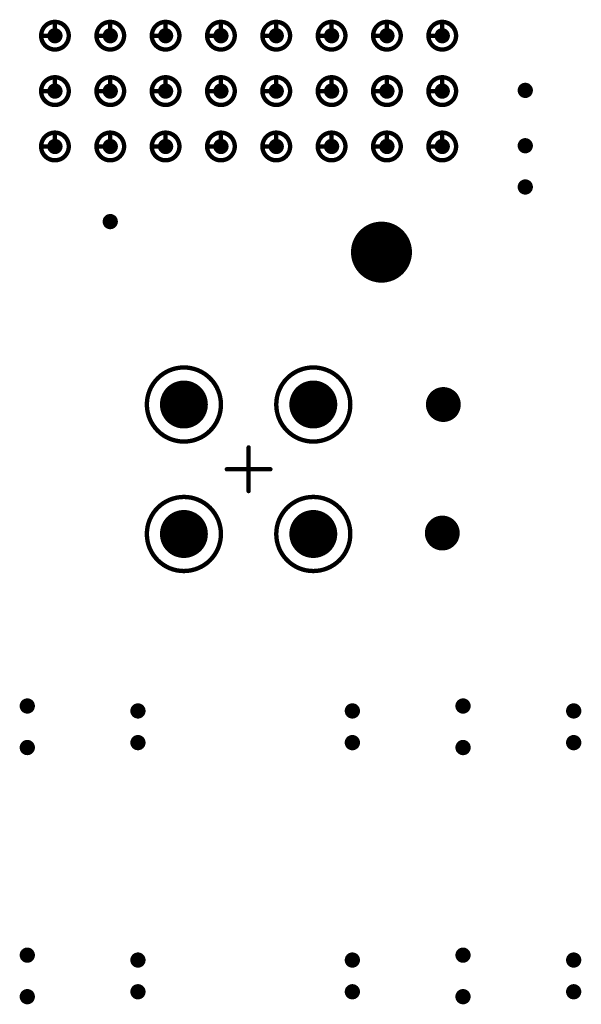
# Model space of a CAD drawing. Header units: millimetres. Extents: x 62 to 363, y 42 to 391.
# Tile 174 of 216: x 288 to 301, y 180 to 203. Entities that reach past the tile are written whole.
import ezdxf

# ---------------------------------------------------------------- set-up
doc = ezdxf.new("R2010")
doc.units = ezdxf.units.MM
for name, color, linetype in [('Mechanical8', 56, 'Continuous'), ('PadHoleLayer', 156, 'Continuous'), ('ViaHoleLayer', 16, 'Continuous')]:
    doc.layers.add(name, color=color, linetype=linetype)

# ---------------------------------------------------------------- blocks, each defined once
blk = doc.blocks.new('_150_80_B_1749')
at = {"layer": 'PadHoleLayer', "const_width": 0.4}
blk.add_lwpolyline([(-0.2, 0, 1), (0.2, 0, 1)], format="xyb", close=True, dxfattribs=at)
blk = doc.blocks.new('_150_80_B_1750')
at = {"layer": 'PadHoleLayer', "const_width": 0.4}
blk.add_lwpolyline([(-0.2, 0, 1), (0.2, 0, 1)], format="xyb", close=True, dxfattribs=at)
blk = doc.blocks.new('SAMTEC_SEAM_50_02_0_L_08_2_A_GP_K_TR_1848')
at = {"layer": 'Mechanical8'}
for points, const_width in [([(-30.798, 4.445, 1), (-31.433, 4.445, 1)], 0.1), ([(-31.14, 4.763, 1), (-31.09, 4.763, 1)], 0.05), ([(-29.528, 4.445, 1), (-30.163, 4.445, 1)], 0.1), ([(-29.87, 4.763, 1), (-29.82, 4.763, 1)], 0.05), ([(-28.258, 4.445, 1), (-28.892, 4.445, 1)], 0.1), ([(-28.6, 4.763, 1), (-28.55, 4.763, 1)], 0.05), ([(-31.457, 4.445, 1), (-31.408, 4.445, 1)], 0.05), ([(-31.14, 4.445, 1), (-31.09, 4.445, 1)], 0.05), ([(-31.14, 4.445, 1), (-31.09, 4.445, 1)], 0.05), ([(-30.823, 4.445, 1), (-30.773, 4.445, 1)], 0.05), ([(-30.823, 4.445, 1), (-30.773, 4.445, 1)], 0.05), ([(-30.187, 4.445, 1), (-30.138, 4.445, 1)], 0.05), ([(-29.87, 4.445, 1), (-29.82, 4.445, 1)], 0.05), ([(-29.87, 4.445, 1), (-29.82, 4.445, 1)], 0.05), ([(-29.553, 4.445, 1), (-29.503, 4.445, 1)], 0.05), ([(-29.553, 4.445, 1), (-29.503, 4.445, 1)], 0.05), ([(-28.917, 4.445, 1), (-28.868, 4.445, 1)], 0.05), ([(-28.6, 4.445, 1), (-28.55, 4.445, 1)], 0.05), ([(-28.6, 4.445, 1), (-28.55, 4.445, 1)], 0.05), ([(-28.283, 4.445, 1), (-28.233, 4.445, 1)], 0.05), ([(-28.283, 4.445, 1), (-28.233, 4.445, 1)], 0.05), ([(-30.798, 3.175, 1), (-31.433, 3.175, 1)], 0.1), ([(-31.14, 3.493, 1), (-31.09, 3.493, 1)], 0.05), ([(-29.528, 3.175, 1), (-30.163, 3.175, 1)], 0.1), ([(-29.87, 3.493, 1), (-29.82, 3.493, 1)], 0.05), ([(-28.258, 3.175, 1), (-28.892, 3.175, 1)], 0.1), ([(-28.6, 3.493, 1), (-28.55, 3.493, 1)], 0.05), ([(-31.457, 3.175, 1), (-31.408, 3.175, 1)], 0.05), ([(-31.14, 3.175, 1), (-31.09, 3.175, 1)], 0.05), ([(-31.14, 3.175, 1), (-31.09, 3.175, 1)], 0.05), ([(-30.823, 3.175, 1), (-30.773, 3.175, 1)], 0.05), ([(-30.823, 3.175, 1), (-30.773, 3.175, 1)], 0.05), ([(-30.187, 3.175, 1), (-30.138, 3.175, 1)], 0.05), ([(-29.87, 3.175, 1), (-29.82, 3.175, 1)], 0.05), ([(-29.87, 3.175, 1), (-29.82, 3.175, 1)], 0.05), ([(-29.553, 3.175, 1), (-29.503, 3.175, 1)], 0.05), ([(-29.553, 3.175, 1), (-29.503, 3.175, 1)], 0.05), ([(-28.917, 3.175, 1), (-28.868, 3.175, 1)], 0.05), ([(-28.6, 3.175, 1), (-28.55, 3.175, 1)], 0.05), ([(-28.6, 3.175, 1), (-28.55, 3.175, 1)], 0.05), ([(-28.283, 3.175, 1), (-28.233, 3.175, 1)], 0.05), ([(-28.283, 3.175, 1), (-28.233, 3.175, 1)], 0.05), ([(-39.155, 1.485, 1), (-40.855, 1.485, 1)], 0.1), ([(-36.185, 1.485, 1), (-37.885, 1.485, 1)], 0.1), ([(-30.798, 1.905, 1), (-31.433, 1.905, 1)], 0.1), ([(-31.14, 2.223, 1), (-31.09, 2.223, 1)], 0.05), ([(-29.528, 1.905, 1), (-30.163, 1.905, 1)], 0.1), ([(-29.87, 2.223, 1), (-29.82, 2.223, 1)], 0.05), ([(-28.258, 1.905, 1), (-28.892, 1.905, 1)], 0.1), ([(-28.6, 2.223, 1), (-28.55, 2.223, 1)], 0.05), ([(-39.505, 1.485, 1), (-40.505, 1.485, 1)], 0.1), ([(-40.03, 1.985, 1), (-39.98, 1.985, 1)], 0.05), ([(-36.535, 1.485, 1), (-37.535, 1.485, 1)], 0.1), ([(-37.06, 1.985, 1), (-37.01, 1.985, 1)], 0.05), ([(-31.457, 1.905, 1), (-31.408, 1.905, 1)], 0.05), ([(-31.14, 1.905, 1), (-31.09, 1.905, 1)], 0.05), ([(-31.14, 1.905, 1), (-31.09, 1.905, 1)], 0.05), ([(-30.823, 1.905, 1), (-30.773, 1.905, 1)], 0.05), ([(-30.823, 1.905, 1), (-30.773, 1.905, 1)], 0.05), ([(-30.187, 1.905, 1), (-30.138, 1.905, 1)], 0.05), ([(-29.87, 1.905, 1), (-29.82, 1.905, 1)], 0.05), ([(-29.87, 1.905, 1), (-29.82, 1.905, 1)], 0.05), ([(-29.553, 1.905, 1), (-29.503, 1.905, 1)], 0.05), ([(-29.553, 1.905, 1), (-29.503, 1.905, 1)], 0.05), ([(-28.917, 1.905, 1), (-28.868, 1.905, 1)], 0.05), ([(-28.6, 1.905, 1), (-28.55, 1.905, 1)], 0.05), ([(-28.6, 1.905, 1), (-28.55, 1.905, 1)], 0.05), ([(-28.283, 1.905, 1), (-28.233, 1.905, 1)], 0.05), ([(-28.283, 1.905, 1), (-28.233, 1.905, 1)], 0.05), ([(-40.88, 1.485, 1), (-40.83, 1.485, 1)], 0.05), ([(-40.53, 1.485, 1), (-40.48, 1.485, 1)], 0.05), ([(-40.53, 1.485, 1), (-40.48, 1.485, 1)], 0.05), ([(-40.03, 1.485, 1), (-39.98, 1.485, 1)], 0.05), ([(-40.03, 1.485, 1), (-39.98, 1.485, 1)], 0.05), ([(-40.03, 1.485, 1), (-39.98, 1.485, 1)], 0.05), ([(-40.03, 1.485, 1), (-39.98, 1.485, 1)], 0.05), ([(-39.53, 1.485, 1), (-39.48, 1.485, 1)], 0.05), ([(-39.53, 1.485, 1), (-39.48, 1.485, 1)], 0.05), ([(-39.18, 1.485, 1), (-39.13, 1.485, 1)], 0.05), ([(-37.91, 1.485, 1), (-37.86, 1.485, 1)], 0.05), ([(-37.56, 1.485, 1), (-37.51, 1.485, 1)], 0.05), ([(-37.56, 1.485, 1), (-37.51, 1.485, 1)], 0.05), ([(-37.06, 1.485, 1), (-37.01, 1.485, 1)], 0.05), ([(-37.06, 1.485, 1), (-37.01, 1.485, 1)], 0.05), ([(-37.06, 1.485, 1), (-37.01, 1.485, 1)], 0.05), ([(-37.06, 1.485, 1), (-37.01, 1.485, 1)], 0.05), ([(-36.56, 1.485, 1), (-36.51, 1.485, 1)], 0.05), ([(-36.56, 1.485, 1), (-36.51, 1.485, 1)], 0.05), ([(-36.21, 1.485, 1), (-36.16, 1.485, 1)], 0.05), ([(-40.03, 0.985, 1), (-39.98, 0.985, 1)], 0.05), ([(-37.06, 0.985, 1), (-37.01, 0.985, 1)], 0.05), ([(-30.798, 0.635, 1), (-31.433, 0.635, 1)], 0.1), ([(-31.14, 0.953, 1), (-31.09, 0.953, 1)], 0.05), ([(-29.528, 0.635, 1), (-30.163, 0.635, 1)], 0.1), ([(-29.87, 0.953, 1), (-29.82, 0.953, 1)], 0.05), ([(-28.258, 0.635, 1), (-28.892, 0.635, 1)], 0.1), ([(-28.6, 0.953, 1), (-28.55, 0.953, 1)], 0.05), ([(-31.457, 0.635, 1), (-31.408, 0.635, 1)], 0.05), ([(-31.14, 0.635, 1), (-31.09, 0.635, 1)], 0.05), ([(-31.14, 0.635, 1), (-31.09, 0.635, 1)], 0.05), ([(-30.823, 0.635, 1), (-30.773, 0.635, 1)], 0.05), ([(-30.823, 0.635, 1), (-30.773, 0.635, 1)], 0.05), ([(-30.187, 0.635, 1), (-30.138, 0.635, 1)], 0.05), ([(-29.87, 0.635, 1), (-29.82, 0.635, 1)], 0.05), ([(-29.87, 0.635, 1), (-29.82, 0.635, 1)], 0.05), ([(-29.553, 0.635, 1), (-29.503, 0.635, 1)], 0.05), ([(-29.553, 0.635, 1), (-29.503, 0.635, 1)], 0.05), ([(-28.917, 0.635, 1), (-28.868, 0.635, 1)], 0.05), ([(-28.6, 0.635, 1), (-28.55, 0.635, 1)], 0.05), ([(-28.6, 0.635, 1), (-28.55, 0.635, 1)], 0.05), ([(-28.283, 0.635, 1), (-28.233, 0.635, 1)], 0.05), ([(-28.283, 0.635, 1), (-28.233, 0.635, 1)], 0.05), ([(-38.545, 0.5, 1), (-38.495, 0.5, 1)], 0.05), ([(-39.045, 0, 1), (-38.995, 0, 1)], 0.05), ([(-38.545, 0, 1), (-38.495, 0, 1)], 0.05), ([(-38.545, 0, 1), (-38.495, 0, 1)], 0.05), ([(-38.545, 0, 1), (-38.495, 0, 1)], 0.05), ([(-38.545, 0, 1), (-38.495, 0, 1)], 0.05), ([(-38.045, 0, 1), (-37.995, 0, 1)], 0.05), ([(-38.545, -0.5, 1), (-38.495, -0.5, 1)], 0.05), ([(-30.798, -0.635, 1), (-31.433, -0.635, 1)], 0.1), ([(-31.14, -0.317, 1), (-31.09, -0.317, 1)], 0.05), ([(-29.528, -0.635, 1), (-30.163, -0.635, 1)], 0.1), ([(-29.87, -0.317, 1), (-29.82, -0.317, 1)], 0.05), ([(-28.258, -0.635, 1), (-28.892, -0.635, 1)], 0.1), ([(-28.6, -0.317, 1), (-28.55, -0.317, 1)], 0.05), ([(-39.155, -1.485, 1), (-40.855, -1.485, 1)], 0.1), ([(-36.185, -1.485, 1), (-37.885, -1.485, 1)], 0.1), ([(-31.457, -0.635, 1), (-31.408, -0.635, 1)], 0.05), ([(-31.14, -0.635, 1), (-31.09, -0.635, 1)], 0.05), ([(-31.14, -0.635, 1), (-31.09, -0.635, 1)], 0.05), ([(-30.823, -0.635, 1), (-30.773, -0.635, 1)], 0.05), ([(-30.823, -0.635, 1), (-30.773, -0.635, 1)], 0.05), ([(-30.187, -0.635, 1), (-30.138, -0.635, 1)], 0.05), ([(-29.87, -0.635, 1), (-29.82, -0.635, 1)], 0.05), ([(-29.87, -0.635, 1), (-29.82, -0.635, 1)], 0.05), ([(-29.553, -0.635, 1), (-29.503, -0.635, 1)], 0.05), ([(-29.553, -0.635, 1), (-29.503, -0.635, 1)], 0.05), ([(-28.917, -0.635, 1), (-28.868, -0.635, 1)], 0.05), ([(-28.6, -0.635, 1), (-28.55, -0.635, 1)], 0.05), ([(-28.6, -0.635, 1), (-28.55, -0.635, 1)], 0.05), ([(-28.283, -0.635, 1), (-28.233, -0.635, 1)], 0.05), ([(-28.283, -0.635, 1), (-28.233, -0.635, 1)], 0.05), ([(-39.505, -1.485, 1), (-40.505, -1.485, 1)], 0.1), ([(-40.03, -0.985, 1), (-39.98, -0.985, 1)], 0.05), ([(-36.535, -1.485, 1), (-37.535, -1.485, 1)], 0.1), ([(-37.06, -0.985, 1), (-37.01, -0.985, 1)], 0.05), ([(-40.88, -1.485, 1), (-40.83, -1.485, 1)], 0.05), ([(-40.53, -1.485, 1), (-40.48, -1.485, 1)], 0.05), ([(-40.53, -1.485, 1), (-40.48, -1.485, 1)], 0.05), ([(-40.03, -1.485, 1), (-39.98, -1.485, 1)], 0.05), ([(-40.03, -1.485, 1), (-39.98, -1.485, 1)], 0.05), ([(-40.03, -1.485, 1), (-39.98, -1.485, 1)], 0.05), ([(-40.03, -1.485, 1), (-39.98, -1.485, 1)], 0.05), ([(-39.53, -1.485, 1), (-39.48, -1.485, 1)], 0.05), ([(-39.53, -1.485, 1), (-39.48, -1.485, 1)], 0.05), ([(-39.18, -1.485, 1), (-39.13, -1.485, 1)], 0.05), ([(-37.91, -1.485, 1), (-37.86, -1.485, 1)], 0.05), ([(-37.56, -1.485, 1), (-37.51, -1.485, 1)], 0.05), ([(-37.56, -1.485, 1), (-37.51, -1.485, 1)], 0.05), ([(-37.06, -1.485, 1), (-37.01, -1.485, 1)], 0.05), ([(-37.06, -1.485, 1), (-37.01, -1.485, 1)], 0.05), ([(-37.06, -1.485, 1), (-37.01, -1.485, 1)], 0.05), ([(-37.06, -1.485, 1), (-37.01, -1.485, 1)], 0.05), ([(-36.56, -1.485, 1), (-36.51, -1.485, 1)], 0.05), ([(-36.56, -1.485, 1), (-36.51, -1.485, 1)], 0.05), ([(-36.21, -1.485, 1), (-36.16, -1.485, 1)], 0.05), ([(-30.798, -1.905, 1), (-31.433, -1.905, 1)], 0.1), ([(-31.14, -1.587, 1), (-31.09, -1.587, 1)], 0.05), ([(-29.528, -1.905, 1), (-30.163, -1.905, 1)], 0.1), ([(-29.87, -1.587, 1), (-29.82, -1.587, 1)], 0.05), ([(-28.258, -1.905, 1), (-28.892, -1.905, 1)], 0.1), ([(-28.6, -1.587, 1), (-28.55, -1.587, 1)], 0.05), ([(-40.03, -1.985, 1), (-39.98, -1.985, 1)], 0.05), ([(-37.06, -1.985, 1), (-37.01, -1.985, 1)], 0.05), ([(-31.457, -1.905, 1), (-31.408, -1.905, 1)], 0.05), ([(-31.14, -1.905, 1), (-31.09, -1.905, 1)], 0.05), ([(-31.14, -1.905, 1), (-31.09, -1.905, 1)], 0.05), ([(-30.823, -1.905, 1), (-30.773, -1.905, 1)], 0.05), ([(-30.823, -1.905, 1), (-30.773, -1.905, 1)], 0.05), ([(-30.187, -1.905, 1), (-30.138, -1.905, 1)], 0.05), ([(-29.87, -1.905, 1), (-29.82, -1.905, 1)], 0.05), ([(-29.87, -1.905, 1), (-29.82, -1.905, 1)], 0.05), ([(-29.553, -1.905, 1), (-29.503, -1.905, 1)], 0.05), ([(-29.553, -1.905, 1), (-29.503, -1.905, 1)], 0.05), ([(-28.917, -1.905, 1), (-28.868, -1.905, 1)], 0.05), ([(-28.6, -1.905, 1), (-28.55, -1.905, 1)], 0.05), ([(-28.6, -1.905, 1), (-28.55, -1.905, 1)], 0.05), ([(-28.283, -1.905, 1), (-28.233, -1.905, 1)], 0.05), ([(-28.283, -1.905, 1), (-28.233, -1.905, 1)], 0.05), ([(-32.89, -3.05, 1), (-34.19, -3.05, 1)], 0.1), ([(-33.565, -2.55, 1), (-33.515, -2.55, 1)], 0.05), ([(-30.798, -3.175, 1), (-31.433, -3.175, 1)], 0.1), ([(-31.14, -2.857, 1), (-31.09, -2.857, 1)], 0.05), ([(-29.528, -3.175, 1), (-30.163, -3.175, 1)], 0.1), ([(-29.87, -2.857, 1), (-29.82, -2.857, 1)], 0.05), ([(-28.258, -3.175, 1), (-28.892, -3.175, 1)], 0.1), ([(-28.6, -2.857, 1), (-28.55, -2.857, 1)], 0.05), ([(-34.215, -3.05, 1), (-34.165, -3.05, 1)], 0.05), ([(-34.065, -3.05, 1), (-34.015, -3.05, 1)], 0.05), ([(-33.565, -3.05, 1), (-33.515, -3.05, 1)], 0.05), ([(-33.565, -3.05, 1), (-33.515, -3.05, 1)], 0.05), ([(-33.565, -3.05, 1), (-33.515, -3.05, 1)], 0.05), ([(-33.565, -3.05, 1), (-33.515, -3.05, 1)], 0.05), ([(-33.065, -3.05, 1), (-33.015, -3.05, 1)], 0.05), ([(-32.915, -3.05, 1), (-32.865, -3.05, 1)], 0.05), ([(-31.457, -3.175, 1), (-31.408, -3.175, 1)], 0.05), ([(-31.14, -3.175, 1), (-31.09, -3.175, 1)], 0.05), ([(-31.14, -3.175, 1), (-31.09, -3.175, 1)], 0.05), ([(-30.823, -3.175, 1), (-30.773, -3.175, 1)], 0.05), ([(-30.823, -3.175, 1), (-30.773, -3.175, 1)], 0.05), ([(-30.187, -3.175, 1), (-30.138, -3.175, 1)], 0.05), ([(-29.87, -3.175, 1), (-29.82, -3.175, 1)], 0.05), ([(-29.87, -3.175, 1), (-29.82, -3.175, 1)], 0.05), ([(-29.553, -3.175, 1), (-29.503, -3.175, 1)], 0.05), ([(-29.553, -3.175, 1), (-29.503, -3.175, 1)], 0.05), ([(-28.917, -3.175, 1), (-28.868, -3.175, 1)], 0.05), ([(-28.6, -3.175, 1), (-28.55, -3.175, 1)], 0.05), ([(-28.6, -3.175, 1), (-28.55, -3.175, 1)], 0.05), ([(-28.283, -3.175, 1), (-28.233, -3.175, 1)], 0.05), ([(-28.283, -3.175, 1), (-28.233, -3.175, 1)], 0.05), ([(-33.565, -3.55, 1), (-33.515, -3.55, 1)], 0.05), ([(-30.798, -4.445, 1), (-31.433, -4.445, 1)], 0.1), ([(-31.14, -4.127, 1), (-31.09, -4.127, 1)], 0.05), ([(-29.528, -4.445, 1), (-30.163, -4.445, 1)], 0.1), ([(-29.87, -4.127, 1), (-29.82, -4.127, 1)], 0.05), ([(-28.258, -4.445, 1), (-28.892, -4.445, 1)], 0.1), ([(-28.6, -4.127, 1), (-28.55, -4.127, 1)], 0.05), ([(-31.457, -4.445, 1), (-31.408, -4.445, 1)], 0.05), ([(-31.14, -4.445, 1), (-31.09, -4.445, 1)], 0.05), ([(-31.14, -4.445, 1), (-31.09, -4.445, 1)], 0.05), ([(-30.823, -4.445, 1), (-30.773, -4.445, 1)], 0.05), ([(-30.823, -4.445, 1), (-30.773, -4.445, 1)], 0.05), ([(-30.187, -4.445, 1), (-30.138, -4.445, 1)], 0.05), ([(-29.87, -4.445, 1), (-29.82, -4.445, 1)], 0.05), ([(-29.87, -4.445, 1), (-29.82, -4.445, 1)], 0.05), ([(-29.553, -4.445, 1), (-29.503, -4.445, 1)], 0.05), ([(-29.553, -4.445, 1), (-29.503, -4.445, 1)], 0.05), ([(-28.917, -4.445, 1), (-28.868, -4.445, 1)], 0.05), ([(-28.6, -4.445, 1), (-28.55, -4.445, 1)], 0.05), ([(-28.6, -4.445, 1), (-28.55, -4.445, 1)], 0.05), ([(-28.283, -4.445, 1), (-28.233, -4.445, 1)], 0.05), ([(-28.283, -4.445, 1), (-28.233, -4.445, 1)], 0.05)]:
    blk.add_lwpolyline(points, format="xyb", close=True, dxfattribs=dict(at, const_width=const_width))
at = {"layer": 'Mechanical8', "const_width": 0.1}
for points in [[(-31.115, 4.763), (-31.115, 4.445)], [(-29.845, 4.763), (-29.845, 4.445)], [(-28.575, 4.763), (-28.575, 4.445)], [(-31.115, 4.445), (-30.798, 4.445)], [(-29.845, 4.445), (-29.528, 4.445)], [(-28.575, 4.445), (-28.258, 4.445)], [(-31.115, 3.493), (-31.115, 3.175)], [(-29.845, 3.493), (-29.845, 3.175)], [(-28.575, 3.493), (-28.575, 3.175)], [(-31.115, 3.175), (-30.798, 3.175)], [(-29.845, 3.175), (-29.528, 3.175)], [(-28.575, 3.175), (-28.258, 3.175)], [(-31.115, 2.223), (-31.115, 1.905)], [(-29.845, 2.223), (-29.845, 1.905)], [(-28.575, 2.223), (-28.575, 1.905)], [(-40.005, 1.985), (-40.005, 1.485)], [(-37.035, 1.985), (-37.035, 1.485)], [(-31.115, 1.905), (-30.798, 1.905)], [(-29.845, 1.905), (-29.528, 1.905)], [(-28.575, 1.905), (-28.258, 1.905)], [(-40.505, 1.485), (-40.005, 1.485)], [(-40.005, 1.485), (-40.005, 0.985)], [(-40.005, 1.485), (-39.505, 1.485)], [(-37.535, 1.485), (-37.035, 1.485)], [(-37.035, 1.485), (-37.035, 0.985)], [(-37.035, 1.485), (-36.535, 1.485)], [(-31.115, 0.953), (-31.115, 0.635)], [(-29.845, 0.953), (-29.845, 0.635)], [(-28.575, 0.953), (-28.575, 0.635)], [(-31.115, 0.635), (-30.798, 0.635)], [(-29.845, 0.635), (-29.528, 0.635)], [(-28.575, 0.635), (-28.258, 0.635)], [(-38.52, 0.5), (-38.52, 0)], [(-39.02, 0), (-38.52, 0)], [(-38.52, 0), (-38.52, -0.5)], [(-38.52, 0), (-38.02, 0)], [(-31.115, -0.317), (-31.115, -0.635)], [(-29.845, -0.317), (-29.845, -0.635)], [(-28.575, -0.317), (-28.575, -0.635)], [(-31.115, -0.635), (-30.798, -0.635)], [(-29.845, -0.635), (-29.528, -0.635)], [(-28.575, -0.635), (-28.258, -0.635)], [(-40.005, -0.985), (-40.005, -1.485)], [(-37.035, -0.985), (-37.035, -1.485)], [(-40.505, -1.485), (-40.005, -1.485)], [(-40.005, -1.485), (-40.005, -1.985)], [(-40.005, -1.485), (-39.505, -1.485)], [(-37.535, -1.485), (-37.035, -1.485)], [(-37.035, -1.485), (-37.035, -1.985)], [(-37.035, -1.485), (-36.535, -1.485)], [(-31.115, -1.587), (-31.115, -1.905)], [(-29.845, -1.587), (-29.845, -1.905)], [(-28.575, -1.587), (-28.575, -1.905)], [(-31.115, -1.905), (-30.798, -1.905)], [(-29.845, -1.905), (-29.528, -1.905)], [(-28.575, -1.905), (-28.258, -1.905)], [(-33.54, -2.55), (-33.54, -3.05)], [(-31.115, -2.857), (-31.115, -3.175)], [(-29.845, -2.857), (-29.845, -3.175)], [(-28.575, -2.857), (-28.575, -3.175)], [(-34.04, -3.05), (-33.54, -3.05)], [(-33.54, -3.05), (-33.54, -3.55)], [(-33.54, -3.05), (-33.04, -3.05)], [(-31.115, -3.175), (-30.798, -3.175)], [(-29.845, -3.175), (-29.528, -3.175)], [(-28.575, -3.175), (-28.258, -3.175)], [(-31.115, -4.127), (-31.115, -4.445)], [(-29.845, -4.127), (-29.845, -4.445)], [(-28.575, -4.127), (-28.575, -4.445)], [(-31.115, -4.445), (-30.798, -4.445)], [(-29.845, -4.445), (-29.528, -4.445)], [(-28.575, -4.445), (-28.258, -4.445)]]:
    blk.add_lwpolyline(points, dxfattribs=at)
at = {"layer": 'PadHoleLayer'}
for points, const_width in [([(-31.203, 4.445, 1), (-31.028, 4.445, 1)], 0.175), ([(-29.933, 4.445, 1), (-29.758, 4.445, 1)], 0.175), ([(-28.663, 4.445, 1), (-28.488, 4.445, 1)], 0.175), ([(-31.203, 3.175, 1), (-31.028, 3.175, 1)], 0.175), ([(-29.933, 3.175, 1), (-29.758, 3.175, 1)], 0.175), ([(-28.663, 3.175, 1), (-28.488, 3.175, 1)], 0.175), ([(-31.203, 1.905, 1), (-31.028, 1.905, 1)], 0.175), ([(-29.933, 1.905, 1), (-29.758, 1.905, 1)], 0.175), ([(-28.663, 1.905, 1), (-28.488, 1.905, 1)], 0.175), ([(-40.255, 1.485, 1), (-39.755, 1.485, 1)], 0.5), ([(-37.285, 1.485, 1), (-36.785, 1.485, 1)], 0.5), ([(-31.203, 0.635, 1), (-31.028, 0.635, 1)], 0.175), ([(-29.933, 0.635, 1), (-29.758, 0.635, 1)], 0.175), ([(-28.663, 0.635, 1), (-28.488, 0.635, 1)], 0.175), ([(-31.203, -0.635, 1), (-31.028, -0.635, 1)], 0.175), ([(-29.933, -0.635, 1), (-29.758, -0.635, 1)], 0.175), ([(-28.663, -0.635, 1), (-28.488, -0.635, 1)], 0.175), ([(-40.255, -1.485, 1), (-39.755, -1.485, 1)], 0.5), ([(-37.285, -1.485, 1), (-36.785, -1.485, 1)], 0.5), ([(-31.203, -1.905, 1), (-31.028, -1.905, 1)], 0.175), ([(-29.933, -1.905, 1), (-29.758, -1.905, 1)], 0.175), ([(-28.663, -1.905, 1), (-28.488, -1.905, 1)], 0.175), ([(-33.865, -3.05, 1), (-33.215, -3.05, 1)], 0.65), ([(-31.203, -3.175, 1), (-31.028, -3.175, 1)], 0.175), ([(-29.933, -3.175, 1), (-29.758, -3.175, 1)], 0.175), ([(-28.663, -3.175, 1), (-28.488, -3.175, 1)], 0.175), ([(-31.203, -4.445, 1), (-31.028, -4.445, 1)], 0.175), ([(-29.933, -4.445, 1), (-29.758, -4.445, 1)], 0.175), ([(-28.663, -4.445, 1), (-28.488, -4.445, 1)], 0.175)]:
    blk.add_lwpolyline(points, format="xyb", close=True, dxfattribs=dict(at, const_width=const_width))

msp = doc.modelspace()

# ---------------------------------------------------------------- linework, layer by layer
at = {"layer": 'ViaHoleLayer', "const_width": 0.175}
for points in [[(299.791, 200.971, 1), (299.966, 200.971, 1)], [(299.791, 199.701, 1), (299.966, 199.701, 1)], [(299.791, 198.755, 1), (299.966, 198.755, 1)], [(290.265, 197.961, 1), (290.44, 197.961, 1)], [(288.361, 186.849, 1), (288.536, 186.849, 1)], [(298.362, 186.849, 1), (298.538, 186.849, 1)], [(290.901, 186.736, 1), (291.076, 186.736, 1)], [(295.822, 186.736, 1), (295.998, 186.736, 1)], [(300.902, 186.736, 1), (301.078, 186.736, 1)], [(290.901, 186.009, 1), (291.076, 186.009, 1)], [(295.822, 186.009, 1), (295.998, 186.009, 1)], [(300.902, 186.009, 1), (301.078, 186.009, 1)], [(288.361, 185.896, 1), (288.536, 185.896, 1)], [(298.362, 185.896, 1), (298.538, 185.896, 1)], [(288.361, 181.134, 1), (288.536, 181.134, 1)], [(290.901, 181.021, 1), (291.076, 181.021, 1)], [(295.822, 181.021, 1), (295.997, 181.021, 1)], [(298.362, 181.134, 1), (298.537, 181.134, 1)], [(300.902, 181.021, 1), (301.077, 181.021, 1)], [(290.901, 180.294, 1), (291.076, 180.294, 1)], [(295.822, 180.294, 1), (295.997, 180.294, 1)], [(300.902, 180.294, 1), (301.077, 180.294, 1)], [(288.361, 180.181, 1), (288.536, 180.181, 1)], [(298.362, 180.181, 1), (298.537, 180.181, 1)]]:
    msp.add_lwpolyline(points, format="xyb", close=True, dxfattribs=at)

# ---------------------------------------------------------------- block references
for name, p, rotation in [('SAMTEC_SEAM_50_02_0_L_08_2_A_GP_K_TR_1848', (293.528, 230.8), 90), ('_150_80_B_1750', (297.998, 193.765), 180), ('_150_80_B_1749', (297.974, 190.817), 180)]:
    msp.add_blockref(name, p, dxfattribs=dict(rotation=rotation))

doc.saveas('drawing.dxf')
